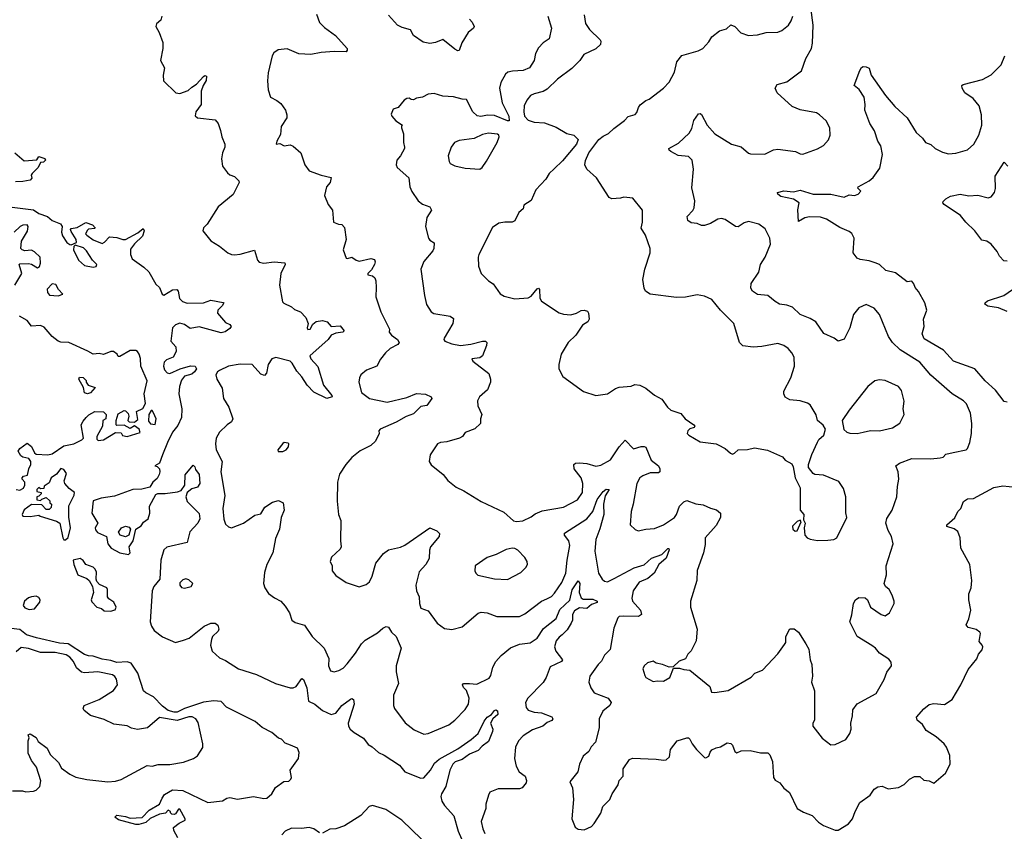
# Model space of a CAD drawing. Extents: x 2293878 to 2522763, y 823964 to 1006972.
# Tile 95 of 256: x 2320774 to 2327476, y 919099 to 924622. Entities that reach past the tile are written whole.
import ezdxf

# ---------------------------------------------------------------- set-up
doc = ezdxf.new("R2010")
doc.units = 0

msp = doc.modelspace()

# ---------------------------------------------------------------- linework, layer by layer
at = {"layer": '0CON20XD'}
for points in [[(2324127.7, 924272.3), (2324095.8, 924264.2), (2324079.5, 924250.5), (2324049.2, 924195), (2324040, 924155), (2324057.1, 924055), (2324102.3, 923965), (2324105, 923934.2), (2324095, 923932.7), (2324005, 923969.7), (2323957.6, 923972.4), (2323913.3, 923963.3), (2323887.3, 923967.3), (2323857.8, 923995), (2323815, 924078.8), (2323785, 924080), (2323727.7, 924097.7), (2323655, 924102.5), (2323595, 924120), (2323554, 924116), (2323515.9, 924094.1), (2323475, 924087.5), (2323455, 924077.5), (2323438.3, 924078.3), (2323425, 924087.5), (2323410, 924085), (2323390, 924075), (2323350, 924025), (2323317, 924013), (2323301.7, 923978.3), (2323306.2, 923965), (2323333.6, 923933.6), (2323380, 923905), (2323372.5, 923897.5), (2323372.5, 923885), (2323386.1, 923846.1), (2323386, 923785), (2323394, 923755), (2323394, 923745), (2323366.2, 923695), (2323340, 923665), (2323336, 923635), (2323343.3, 923615), (2323422, 923545), (2323428.6, 923485), (2323443.3, 923453.3), (2323485, 923390), (2323515.8, 923365.8), (2323565, 923348), (2323576.1, 923326.1), (2323544.5, 923275.5), (2323537.1, 923215), (2323556.9, 923135), (2323565, 923122), (2323594.1, 923104.1), (2323593.1, 923065), (2323585, 923048), (2323525, 922977.5), (2323503.8, 922925), (2323528.6, 922745), (2323543, 922683), (2323573.8, 922635), (2323592.1, 922622.1), (2323705, 922604.2), (2323727.7, 922587.7), (2323721.9, 922555), (2323662.5, 922455), (2323660, 922445), (2323667.5, 922435), (2323715.8, 922415.8), (2323775, 922404.4), (2323845, 922413.3), (2323924.1, 922434.1), (2323943.8, 922433.8), (2323953.3, 922425), (2323952, 922405), (2323924.3, 922335), (2323905, 922321.5), (2323852.5, 922315), (2323858.5, 922298.5), (2323966.2, 922215), (2323979.2, 922175), (2323978, 922155), (2323957.5, 922102.5), (2323902.5, 922055), (2323890.7, 922029.3), (2323892.5, 921995), (2323920, 921935), (2323910, 921905), (2323910, 921875), (2323872.3, 921837.7), (2323805, 921812.5), (2323787.5, 921785), (2323767.5, 921775), (2323681.5, 921748.5), (2323637.5, 921745), (2323616.7, 921735), (2323568.3, 921661.7), (2323560, 921615), (2323575, 921593.3), (2323656.6, 921526.6), (2323687.3, 921487.3), (2323745, 921441.2), (2323797, 921417), (2323915, 921342.9), (2324069.7, 921269.7), (2324135, 921212), (2324155, 921206.2), (2324198.3, 921211.7), (2324255, 921238.8), (2324281.7, 921258.3), (2324331.2, 921278.8), (2324475, 921304.5), (2324570, 921355), (2324604.5, 921405), (2324606.9, 921465), (2324595.5, 921505), (2324547.5, 921565), (2324545, 921596.2), (2324556.9, 921603.1), (2324585, 921605.5), (2324635, 921601.1), (2324695, 921582.9), (2324730.2, 921589.8), (2324795, 921627.8), (2324853.8, 921715), (2324895, 921761.2), (2324951.2, 921701.2), (2325005, 921718.1), (2325025, 921718.6), (2325035, 921712), (2325072.9, 921625), (2325120.8, 921585), (2325131.4, 921565), (2325130, 921545), (2325121.1, 921538.9), (2325065, 921537.5), (2325015, 921519.1), (2324994.4, 921505), (2324975, 921466.7), (2324949.4, 921325), (2324935.7, 921275), (2324930, 921185), (2324962.7, 921152.7), (2324984.2, 921144.2), (2325035, 921155.8), (2325095, 921159.4), (2325156.2, 921185), (2325230, 921235), (2325244.2, 921255), (2325265, 921311.2), (2325295, 921341.4), (2325315, 921349.4), (2325375, 921327.5), (2325425, 921320), (2325475, 921296.9), (2325516.5, 921286.5), (2325543, 921263), (2325544.3, 921235), (2325515, 921180), (2325440, 921095), (2325439.5, 921050.5), (2325428, 920995), (2325385.8, 920874.2), (2325382.5, 920805), (2325340, 920665), (2325340, 920625), (2325384.4, 920475), (2325378.6, 920395), (2325354.4, 920345.6), (2325345, 920326.2), (2325322, 920305), (2325305, 920272.5), (2325263, 920257), (2325221.7, 920218.3), (2325195, 920216.7), (2325150, 920235), (2325105, 920243.8), (2325085, 920256.7), (2325047.5, 920245), (2325024.2, 920225.8), (2325014.2, 920205), (2325028.3, 920158.3), (2325036.7, 920145), (2325085, 920118), (2325115, 920123.3), (2325155, 920120), (2325198.8, 920145), (2325225, 920210), (2325265, 920210), (2325295, 920200), (2325335, 920196.7), (2325471.2, 920085), (2325482.5, 920045), (2325505, 920044), (2325595, 920057.5), (2325752.5, 920147.5), (2325776.7, 920175), (2325828.8, 920195), (2325934.3, 920305.7), (2325980.5, 920369.5), (2325988, 920385), (2325988.8, 920425), (2326015, 920477.5), (2326045, 920476.7), (2326075, 920453.3), (2326124.3, 920374.3), (2326145, 920337.5), (2326154.4, 920265), (2326165.7, 920235), (2326170, 920155), (2326164, 920115), (2326183.8, 920055), (2326183.6, 919856.4), (2326172.5, 919835), (2326172.5, 919815), (2326235, 919733.3), (2326295, 919687.5), (2326325, 919690), (2326396.4, 919723.6), (2326423.3, 919765), (2326433.8, 919795), (2326431.2, 919835), (2326443.3, 919885), (2326443.8, 919925), (2326474.4, 919965.6), (2326602.7, 920037.3), (2326657.7, 920132.3), (2326675, 920182.5), (2326706.7, 920225), (2326705, 920250), (2326689.5, 920269.5), (2326625, 920311.2), (2326598.8, 920345), (2326574.3, 920364.3), (2326473.8, 920425), (2326424, 920525), (2326438.3, 920571.7), (2326449.7, 920650.3), (2326462, 920675), (2326485, 920690.8), (2326528.8, 920688.8), (2326543.8, 920675), (2326565, 920623.8), (2326636.7, 920575), (2326665, 920566.2), (2326693.3, 920585), (2326725, 920650), (2326726.7, 920665), (2326713.3, 920705), (2326691.2, 920745), (2326666, 920766), (2326658, 920785), (2326673.1, 920845), (2326670.6, 920905), (2326720, 921055), (2326707.5, 921105), (2326685.5, 921145), (2326668.9, 921195), (2326675, 921228.8), (2326711.4, 921285), (2326744.2, 921375), (2326747.5, 921445), (2326757.5, 921495), (2326753.3, 921545), (2326736.7, 921585), (2326761.2, 921605), (2326845, 921636.2), (2326975, 921633.5), (2327039.5, 921640.5), (2327060, 921645), (2327077.5, 921665), (2327127.1, 921677.1), (2327215.3, 921694.7), (2327225.7, 921705), (2327241.4, 921745), (2327251.5, 921805), (2327254.5, 921875), (2327244.5, 921945), (2327217.6, 922007.6), (2327197.4, 922027.4), (2327120.8, 922075), (2326975, 922202.9), (2326901.5, 922291.5), (2326765.8, 922375), (2326714.6, 922424.6), (2326686.9, 922465), (2326626.4, 922616.4), (2326589.7, 922659.7), (2326535, 922683.3), (2326485, 922661.2), (2326450, 922615), (2326424, 922525), (2326385, 922447.5), (2326345, 922433.3), (2326316.7, 922455), (2326247.1, 922487.1), (2326192, 922565), (2326155, 922589.2), (2326085.9, 922615.9), (2326035, 922666.7), (2325995, 922680), (2325945, 922686), (2325915, 922703.3), (2325865.6, 922745.6), (2325795, 922751.4), (2325762, 922775), (2325750, 922795), (2325753.4, 922826.6), (2325805, 922903.3), (2325816, 922955), (2325848, 923005), (2325883.3, 923095), (2325878.8, 923135), (2325848.3, 923198.3), (2325805, 923231.4), (2325735, 923247.8), (2325705, 923240), (2325665, 923212), (2325645, 923214), (2325575, 923261.2), (2325551.7, 923268.3), (2325525, 923264), (2325475, 923234.4), (2325435, 923220.5), (2325415, 923220.5), (2325385, 923234.5), (2325345, 923240.5), (2325322.5, 923255), (2325317.3, 923282.7), (2325355, 923323.3), (2325365, 923342.5), (2325368.8, 923388.8), (2325347.7, 923477.7), (2325360, 923605), (2325350, 923665), (2325325, 923690), (2325255, 923697.1), (2325206.2, 923725), (2325193.8, 923735), (2325191.2, 923745), (2325258.3, 923781.7), (2325330.2, 923849.8), (2325348.3, 923881.7), (2325362.9, 923935), (2325395, 923981.2), (2325405, 923983.8), (2325415, 923976.2), (2325453.4, 923903.4), (2325506.2, 923845), (2325618.8, 923775), (2325685, 923755.8), (2325735, 923714), (2325748.8, 923708.8), (2325845, 923707.1), (2325905, 923735.8), (2325935, 923741.4), (2326054.1, 923725.9), (2326085, 923708), (2326103.9, 923706.1), (2326205, 923742), (2326244.4, 923765.6), (2326280, 923805), (2326290, 923835), (2326287, 923887), (2326262.4, 923932.4), (2326218, 923975), (2326197, 923987), (2326085, 924008.1), (2326031.1, 924031.1), (2325928.8, 924125), (2325916.2, 924155), (2325929.3, 924180.7), (2325995, 924200), (2326095, 924273.3), (2326125, 924357.5), (2326162.5, 924425), (2326169.1, 924460.9), (2326173.8, 924585), (2326159.1, 924705)], [(2321742.5, 924645), (2321735, 924617.5), (2321706.1, 924593.9), (2321700, 924575), (2321724, 924535), (2321747.3, 924467.3), (2321748.8, 924425), (2321733.3, 924345), (2321760, 924295), (2321750, 924245), (2321752.5, 924205), (2321837.5, 924125), (2321865, 924120), (2321921.2, 924138.8), (2321945, 924163.3), (2321977.5, 924182.5), (2322025, 924236.2), (2322035, 924242.5), (2322045, 924237.5), (2322042.3, 924207.7), (2322023.3, 924175), (2322010, 924135), (2322010, 924045), (2321972.5, 923995), (2321968.3, 923968.3), (2321985, 923953.3), (2322105, 923940), (2322126, 923916), (2322141.7, 923868.3), (2322150, 923825), (2322170, 923775), (2322170, 923755), (2322153.8, 923715), (2322147.5, 923675), (2322154.3, 923625), (2322189.3, 923579.3), (2322205, 923565.8), (2322235.8, 923555), (2322266, 923525), (2322268, 923515), (2322227.9, 923432.1), (2322125, 923347.5), (2322049.7, 923230.3), (2322024, 923205), (2322021.2, 923185), (2322075, 923118), (2322135, 923080.8), (2322190, 923035), (2322215, 923024), (2322235, 923020.8), (2322275, 923027.1), (2322372.5, 923052.5), (2322392, 922985), (2322405, 922971.2), (2322435, 922964.3), (2322505.5, 922974.5), (2322578.1, 922968.1), (2322580, 922955), (2322551.9, 922895), (2322542.9, 922815), (2322562.9, 922702.9), (2322572.1, 922692.1), (2322625, 922668.6), (2322645, 922650), (2322685, 922633.8), (2322722.5, 922595), (2322736.7, 922555), (2322731.4, 922525), (2322735, 922513.1), (2322750, 922515), (2322769.5, 922550.5), (2322792.4, 922567.6), (2322834.6, 922575.4), (2322866.6, 922566.6), (2322895, 922533.5), (2322955, 922539.1), (2322982.5, 922505), (2322973.3, 922495), (2322925, 922488.5), (2322895, 922475.4), (2322873.8, 922445), (2322748.5, 922335), (2322754.5, 922315), (2322802.5, 922262.5), (2322840.8, 922135), (2322899.2, 922065), (2322901.2, 922055), (2322865, 922044.1), (2322775, 922087.8), (2322730.9, 922135), (2322695, 922190.9), (2322659.5, 922229.5), (2322628.9, 922285), (2322615, 922297.2), (2322516.6, 922323.4), (2322490.5, 922315), (2322464.2, 922275.8), (2322454.4, 922215.6), (2322439.7, 922200.3), (2322415, 922209.2), (2322355.6, 922275.6), (2322275, 922278.9), (2322196, 922265), (2322133.1, 922235), (2322119.4, 922225), (2322109.4, 922205), (2322115.7, 922175.7), (2322151.1, 922115), (2322162, 922045), (2322198, 921985), (2322225.6, 921905), (2322216.5, 921885), (2322185, 921864), (2322132.9, 921815), (2322111.5, 921775), (2322105.6, 921735.6), (2322111.4, 921695), (2322153.1, 921615), (2322143.1, 921545), (2322170.4, 921385), (2322156.3, 921296.3), (2322162.8, 921222.8), (2322175, 921188.8), (2322195, 921171.2), (2322215, 921164), (2322296.2, 921196.2), (2322375, 921250), (2322415, 921260), (2322442, 921305), (2322495, 921339.2), (2322535, 921350), (2322567.5, 921335), (2322573.3, 921285), (2322553.8, 921235), (2322541.2, 921155), (2322515, 921092.5), (2322496.4, 920995), (2322455.5, 920915), (2322440.3, 920859.7), (2322434.2, 920785), (2322442.5, 920755), (2322468.3, 920718.3), (2322507.7, 920687.7), (2322552.5, 920665), (2322581.7, 920631.7), (2322610, 920585), (2322626.2, 920536.2), (2322650, 920520), (2322711.4, 920501.4), (2322765, 920425.7), (2322846.1, 920346.1), (2322877.5, 920275), (2322876, 920225), (2322890.3, 920190.3), (2322913.9, 920183.9), (2322945.8, 920194.2), (2322975, 920210), (2323002.3, 920237.7)], [(2322795, 924660), (2322815, 924602.5), (2322847.7, 924567.7), (2322923.3, 924515), (2323002.5, 924425), (2323003.3, 924415), (2322995, 924403.3), (2322915, 924406.2), (2322825, 924398), (2322755, 924384), (2322675, 924390), (2322593.9, 924423.9), (2322534.2, 924415.8), (2322504.3, 924395.7), (2322492, 924375), (2322465, 924260), (2322460, 924205), (2322464.2, 924145), (2322480, 924095), (2322525, 924072.9), (2322551.5, 924051.5), (2322584.2, 924005), (2322592.9, 923975), (2322591.9, 923955), (2322554.4, 923895), (2322548.5, 923841.5), (2322523.3, 923795), (2322520, 923775), (2322545, 923780), (2322575, 923764), (2322615, 923769.2), (2322635, 923762), (2322687.5, 923715), (2322715.6, 923635), (2322744, 923594), (2322825, 923564.4), (2322895, 923547.5), (2322888, 923515), (2322861.2, 923485), (2322848.8, 923425), (2322873.8, 923365), (2322903.3, 923325), (2322910, 923245), (2322945, 923230), (2322967.7, 923227.7), (2322985, 923207.5), (2322995.8, 923125), (2322976.7, 923055), (2322995, 923000), (2323005, 922997.5), (2323035, 923006.7), (2323063.3, 922985), (2323085, 922979.2), (2323165, 922997.5), (2323189.7, 922989.7), (2323194.3, 922975), (2323189.5, 922955), (2323169.5, 922920.5), (2323144, 922895), (2323142.5, 922885), (2323175, 922877.8), (2323191.4, 922865), (2323198.5, 922845), (2323199.5, 922800.5), (2323198.1, 922735), (2323233.1, 922635), (2323292, 922515), (2323288.8, 922495), (2323305.7, 922475), (2323346.5, 922445), (2323357.5, 922425), (2323347.7, 922412.2), (2323294.8, 922385.2), (2323264, 922356), (2323228.9, 922311.1), (2323205, 922263.8), (2323135, 922236.7), (2323096.7, 922205), (2323086.2, 922185), (2323081.2, 922155), (2323101.4, 922085), (2323155, 922044.5), (2323275, 922019.4), (2323408.5, 922051.5), (2323475, 922078.2), (2323535, 922073.8), (2323574, 922055), (2323578.6, 922045), (2323545, 921997.1), (2323505, 921989.1), (2323455, 921940), (2323405, 921922.7), (2323336.9, 921883.1), (2323227.5, 921835), (2323217.5, 921825), (2323220, 921805), (2323196.7, 921755), (2323163.8, 921725), (2323091.9, 921688.1), (2323035, 921641.9), (2322993.1, 921595), (2322951.5, 921528.5), (2322936.9, 921475), (2322935.6, 921345), (2322944.4, 921255), (2322960, 921215), (2322956.7, 921075), (2322961.2, 921035), (2322955, 921020), (2322896.2, 920965), (2322886.7, 920935), (2322900, 920905), (2322900.5, 920870.5), (2322925, 920838.8), (2322995, 920792), (2323085, 920763.8), (2323131.7, 920778.3), (2323155, 920796.2), (2323172.5, 920835), (2323197, 920923), (2323250.3, 920989.7), (2323284.5, 921015.5), (2323365, 921033.5), (2323395, 921046.7), (2323565, 921164), (2323612.7, 921142.7), (2323631.2, 921125), (2323628, 921105), (2323570.6, 921035), (2323563.2, 921013.2), (2323560, 920955), (2323537.5, 920915), (2323492.5, 920865), (2323469.5, 920775), (2323475.7, 920735), (2323492.5, 920695), (2323495, 920650), (2323505, 920617.5), (2323555, 920598.8), (2323615, 920516.2), (2323665, 920480), (2323715, 920472), (2323785, 920490), (2323895, 920582.5), (2323915, 920590), (2323955, 920585.8), (2324021.7, 920561.7), (2324175, 920561.1), (2324211.7, 920578.3), (2324325.4, 920664.6), (2324361.7, 920681.7), (2324394, 920696), (2324415, 920720), (2324465, 920791.9), (2324492.2, 920855), (2324500.2, 920945), (2324518.4, 921045), (2324512.3, 921075), (2324481.8, 921115), (2324481.5, 921128.5), (2324635, 921224.6), (2324675.8, 921275), (2324705, 921357.2), (2324745, 921410.6), (2324765, 921426.9), (2324786, 921425), (2324758.3, 921381.7), (2324748.1, 921325), (2324749.1, 921255), (2324723, 921157), (2324694.4, 921085.6), (2324689.2, 921005), (2324714, 920855), (2324738, 920815), (2324755, 920801.4), (2324775, 920797.8), (2324821.2, 920818.8), (2324957.2, 920892.8), (2325025, 920912), (2325075, 920958.4), (2325145, 920982.7), (2325185, 921024), (2325193, 921023), (2325193.9, 921013.9), (2325175, 920958.8), (2325123.6, 920915), (2325093.5, 920855), (2325050.2, 920819.8), (2324989.5, 920795), (2324950, 920735), (2324941.1, 920685), (2324944.5, 920665), (2325000, 920605), (2325005.5, 920574.5), (2324985, 920561.1), (2324886.1, 920563.9), (2324855, 920560), (2324845, 920552.5), (2324817.7, 920482.3), (2324792.7, 920337.3), (2324755, 920298.8), (2324735, 920256.2), (2324710.8, 920235), (2324654.2, 920155), (2324648.6, 920115), (2324660.8, 920075), (2324685, 920042.5), (2324778.8, 920005), (2324798.8, 919975), (2324790, 919955), (2324743.2, 919916.8), (2324718, 919865), (2324717.7, 919802.3), (2324694, 919705), (2324664, 919675), (2324647.7, 919642.3), (2324609.5, 919610.5), (2324583.8, 919555), (2324572, 919505), (2324517.5, 919435), (2324536.9, 919395), (2324544.2, 919315), (2324532, 919185), (2324555, 919126.7), (2324575, 919113.8), (2324615, 919110), (2324665, 919132.5), (2324685, 919152.5), (2324728.3, 919221.7), (2324743, 919267), (2324790, 919315), (2324807.5, 919355), (2324846.7, 919415), (2324854.3, 919445.7), (2324881.2, 919475), (2324881.2, 919525), (2324925, 919587.5), (2324945, 919596.2), (2325105, 919590.8), (2325155, 919583.8), (2325175, 919586.7), (2325197.5, 919605), (2325203.8, 919655), (2325250, 919715), (2325315, 919736.2), (2325326, 919736), (2325336.1, 919726.1), (2325350, 919695), (2325380, 919655), (2325435, 919602.5), (2325445, 919600), (2325465, 919610), (2325473, 919637), (2325485, 919652.5), (2325515, 919667.5), (2325545, 919673.3), (2325588.3, 919701.7), (2325615, 919696), (2325625, 919686.2), (2325641.7, 919641.7), (2325655, 919633.3), (2325685, 919646.7), (2325745, 919648.8), (2325815, 919633.8), (2325865, 919633.3), (2325879.7, 919619.7), (2325896.9, 919575), (2325904.4, 919464.4), (2325917, 919447), (2325948.3, 919428.3), (2325975, 919392), (2326014.3, 919364.3), (2326066.7, 919255), (2326108.8, 919228.8), (2326167.3, 919207.3), (2326211.7, 919161.7), (2326245, 919138), (2326325, 919106.7), (2326345, 919106.7), (2326415, 919150), (2326442, 919185), (2326460.8, 919235)], [(2323835, 924626.2), (2323854, 924605), (2323866.2, 924575), (2323863.3, 924565), (2323825.6, 924534.4), (2323784, 924465), (2323765, 924411.2), (2323755, 924410), (2323735, 924420.8), (2323655, 924486.7), (2323605, 924466.2), (2323565, 924458.8), (2323519.3, 924469.3), (2323454.4, 924514.4), (2323435, 924553.3), (2323377.7, 924567.7), (2323345, 924583.8), (2323283.6, 924653.6)], [(2324412.1, 923607.9), (2324377.5, 923575), (2324355, 923537.5), (2324288, 923465), (2324255, 923392.5), (2324205, 923360), (2324200, 923335), (2324171.2, 923308.8), (2324145, 923253.3), (2324125, 923244), (2324075, 923244), (2324035, 923236.2), (2323992.7, 923207.3), (2323900, 923025), (2323894.4, 923005), (2323895.7, 922945.7), (2323915, 922894), (2323965, 922844), (2323996.2, 922825), (2324045, 922757.5), (2324070.5, 922740.5), (2324145, 922722), (2324235, 922729.2), (2324255, 922740), (2324295, 922791.2), (2324305, 922796), (2324311.4, 922785), (2324315, 922727.5), (2324325, 922706.2), (2324445, 922628), (2324475, 922617.5), (2324524.2, 922614.2), (2324564.4, 922625.6), (2324595, 922642.5), (2324615.6, 922645.6), (2324638.3, 922638.3), (2324646, 922625), (2324649.2, 922585), (2324642, 922565), (2324605, 922543.3), (2324560, 922475), (2324508, 922425), (2324460, 922345), (2324443.9, 922276.1), (2324443.3, 922245), (2324470, 922195), (2324611.7, 922091.7), (2324695, 922065.6), (2324775, 922075.7), (2324828.8, 922111.2), (2324855, 922120.8), (2324935, 922128.8), (2324961.2, 922138.8), (2324995, 922134.2), (2325035, 922114), (2325095, 922066.2), (2325145, 922040), (2325184, 921985), (2325205, 921965.8), (2325273.1, 921943.1), (2325304, 921905), (2325363.3, 921865), (2325370, 921855), (2325365, 921847.5), (2325335, 921837.5), (2325322.5, 921825), (2325317.5, 921805), (2325327.5, 921795), (2325405, 921748.8), (2325515, 921735.8), (2325528.1, 921728.1), (2325576.7, 921705), (2325611.2, 921671.2), (2325625, 921666.2), (2325638.8, 921671.2), (2325665, 921695.8), (2325728.3, 921698.3), (2325775, 921708.8), (2325862.7, 921692.7), (2325965, 921646.2), (2325984.2, 921624.2), (2326029.5, 921599.5), (2326039.3, 921579.3), (2326052, 921505), (2326086.1, 921436.1), (2326086.7, 921285), (2326110, 921255), (2326108.3, 921218.3), (2326121.2, 921195), (2326113.8, 921165), (2326118.8, 921115), (2326133.3, 921095), (2326155, 921086), (2326205, 921078.8), (2326275, 921080), (2326315, 921083.8), (2326336.7, 921095), (2326403.8, 921235), (2326395.8, 921265.8), (2326396.7, 921375), (2326381.7, 921431.7), (2326348.8, 921478.8), (2326245, 921522.5), (2326185, 921527.5), (2326173.6, 921533.6), (2326143.8, 921573.8), (2326143.3, 921595), (2326165.9, 921664.1), (2326203.3, 921746.7), (2326213.3, 921765), (2326246.2, 921795), (2326257.5, 921835), (2326241.7, 921861.7), (2326204.5, 921894.5), (2326195, 921932.5), (2326155, 922000), (2326135, 922013.3), (2326085, 922027.5), (2326015, 922036.2), (2325985, 922053.8), (2325974.2, 922075), (2325974, 922095), (2326022.5, 922185), (2326047.9, 922265), (2326044.5, 922325), (2326030, 922355), (2326005, 922384.6), (2325975, 922405.3), (2325935, 922417.5), (2325825, 922397.5), (2325766.8, 922393.2), (2325695, 922402.5), (2325672.5, 922425), (2325634.2, 922555), (2325545, 922646), (2325485, 922717.1), (2325435, 922740.8), (2325385, 922749.2), (2325305, 922734.2), (2325245, 922731.2), (2325065, 922754), (2325034.2, 922774.2), (2325024, 922795), (2325016, 922855), (2325029.2, 922925), (2325064.4, 923035), (2325065.6, 923065), (2325034, 923155), (2325004.1, 923204.1), (2325013.3, 923245), (2325013.8, 923325), (2324947.7, 923407.7), (2324886.4, 923413.6), (2324863.8, 923406.2), (2324805, 923403.3), (2324785, 923412.5), (2324700, 923545), (2324634.1, 923604.1), (2324621.2, 923635), (2324625.9, 923664.1), (2324648.6, 923715), (2324715, 923805.7), (2324745, 923830), (2324782.3, 923847.7), (2324817.7, 923882.3), (2324890, 923935), (2324915, 923962), (2324963, 923977), (2324975, 923990), (2324985.8, 924025), (2324998.2, 924041.8), (2325035, 924070.8), (2325058.9, 924081.1), (2325155.3, 924154.7), (2325193.8, 924196.2), (2325231.9, 924265), (2325245.6, 924335), (2325281.4, 924378.6), (2325391.3, 924408.7), (2325423.8, 924425), (2325465, 924471.2), (2325485, 924506.2), (2325537.5, 924545), (2325585, 924560), (2325615, 924587.5), (2325642.5, 924575), (2325683, 924533), (2325735, 924514.3), (2325795, 924519.4), (2325855, 924535.6), (2325935, 924537.8), (2325961.7, 924548.3), (2326005.9, 924584.1), (2326025.7, 924614.3), (2326036.8, 924645)], [(2324368.5, 924645), (2324393.3, 924565), (2324378.7, 924491.3), (2324336.7, 924465), (2324305, 924430), (2324285, 924392.5), (2324276.2, 924345), (2324245, 924294), (2324200, 924275), (2324127.7, 924272.3)], [(2324615.7, 924655), (2324625.6, 924595.6), (2324651.4, 924555), (2324724, 924485), (2324729.2, 924475), (2324726.4, 924453.6), (2324695, 924424.3), (2324614.5, 924385.5), (2324585.7, 924345), (2324531.4, 924288.6), (2324435, 924216.5), (2324365, 924149.5), (2324336.5, 924133.5), (2324275, 924118.2), (2324250.6, 924105), (2324226.4, 924075), (2324208.2, 924035), (2324204.6, 923995), (2324210.9, 923965), (2324235, 923937.9), (2324275, 923925.3), (2324345, 923918.9), (2324425, 923890.8), (2324498.3, 923848.3), (2324545, 923836.2), (2324575, 923807.5), (2324562.9, 923775), (2324467.8, 923662.2), (2324412.1, 923607.9)], [(2327495, 922018.8), (2327475, 922023.8), (2327415, 922102), (2327344.6, 922164.6), (2327273.8, 922245), (2327129.1, 922299.1), (2327062.7, 922372.7), (2326930.2, 922450.2), (2326915.6, 922485), (2326930, 922535), (2326926, 922585), (2326948.8, 922645), (2326933.8, 922695), (2326892.3, 922772.3), (2326869.3, 922799.3), (2326860, 922825), (2326845, 922842.5), (2326815, 922837.5), (2326735, 922900), (2326670, 922915), (2326625, 922956), (2326597.3, 922967.3), (2326555, 922982), (2326495, 922990), (2326475, 923000), (2326446.7, 923035), (2326454.1, 923134.1), (2326437.9, 923167.9), (2326420.6, 923180.6), (2326355, 923206.7), (2326264.8, 923264.8), (2326225, 923278.8), (2326150.4, 923279.6), (2326117.2, 923272.8), (2326075, 923247.5), (2326071.2, 923328.8), (2326078.8, 923375), (2326040.9, 923400.9), (2325955, 923419.2), (2325933.3, 923435), (2325932.5, 923445), (2325975, 923456.7), (2326041.3, 923451.3), (2326085, 923460.8), (2326175, 923434.2), (2326294.1, 923434.1), (2326385, 923414.2), (2326420.7, 923429.3), (2326455, 923426), (2326480, 923435), (2326500, 923455), (2326477.5, 923475), (2326480, 923485), (2326555, 923526.2), (2326582.3, 923547.7), (2326627.5, 923612.5), (2326647.5, 923705), (2326634.4, 923764.4), (2326614.6, 923794.6), (2326592.9, 923865), (2326561.4, 923915), (2326525.8, 924005), (2326529.2, 924045), (2326521.4, 924095), (2326486.8, 924146.8), (2326453.3, 924175), (2326491.2, 924275), (2326503.6, 924296.4), (2326515, 924303.3), (2326535, 924302), (2326555, 924291.2), (2326568.8, 924245), (2326666.6, 924106.6), (2326731.1, 924031.1), (2326814.3, 923955), (2326875, 923854), (2326918, 923815), (2326940, 923785), (2326975, 923772), (2327004.6, 923744.6), (2327055, 923719.4), (2327095, 923710), (2327145, 923713.8), (2327225, 923737.1), (2327267.5, 923775), (2327303.1, 923835), (2327322.2, 923905), (2327321.1, 923975), (2327305.5, 924035.5), (2327264.5, 924084.5), (2327207.5, 924125), (2327188, 924155), (2327186.1, 924173.9), (2327195, 924181.2), (2327327.5, 924215), (2327385, 924245.8), (2327454.3, 924315.7), (2327479.4, 924375)], [(2323905, 923604), (2323922, 923615), (2323951.7, 923658.3), (2324024.1, 923785), (2324038.5, 923825), (2324035.8, 923835.8), (2324025, 923843.6), (2323965, 923850.4), (2323925, 923839.5), (2323867.8, 923812.2), (2323765, 923800.8), (2323733.6, 923786.4), (2323710, 923755), (2323691.1, 923695), (2323696.4, 923656.4), (2323705, 923643.1), (2323735, 923627.5), (2323805, 923611.9), (2323905, 923604)], [(2320740, 923715), (2320805, 923661.2), (2320891.7, 923668.3), (2320905, 923690), (2320945, 923677.5), (2320950, 923665), (2320935, 923652.5), (2320915, 923650), (2320900, 923615), (2320860, 923575), (2320853, 923563), (2320857, 923543), (2320845, 923530), (2320795, 923520), (2320745, 923518.6)], [(2327495, 922978.8), (2327471.7, 922981.7), (2327442.7, 923012.7), (2327426.2, 923045), (2327386.7, 923095), (2327357.5, 923115), (2327322.1, 923122.1), (2327275.9, 923185.9), (2327214.2, 923244.2), (2327178.2, 923288.3), (2327066.2, 923365), (2327057.5, 923375), (2327060, 923385), (2327077, 923403), (2327108.3, 923421.7), (2327175, 923434.2), (2327235, 923423.8), (2327295, 923428.8), (2327365, 923410), (2327385, 923417.5), (2327408, 923445), (2327416.6, 923473.4), (2327412.9, 923557.1), (2327475, 923652.5), (2327499.4, 923625)], [(2320722.5, 923345), (2320867.2, 923327.2), (2320905, 923303.8), (2320963.7, 923283.7), (2320995, 923254.6), (2321052.1, 923232.1), (2321064.2, 923214.2), (2321058.5, 923175), (2321065, 923150.6), (2321095, 923106.2), (2321115, 923092.5), (2321125, 923090), (2321160, 923105), (2321157.5, 923125), (2321125, 923180), (2321120, 923195), (2321125, 923200), (2321165, 923207.5), (2321225, 923242.5), (2321270, 923225), (2321287.5, 923205), (2321285, 923200), (2321243, 923197), (2321235, 923190), (2321222.5, 923165), (2321230, 923155), (2321273.9, 923123.9), (2321335, 923100), (2321351.7, 923108.3), (2321386.2, 923143.8), (2321435, 923140), (2321475.8, 923125.8), (2321495, 923127.1), (2321578.9, 923171.1), (2321615, 923200), (2321621.2, 923185), (2321610.5, 923149.5), (2321554.4, 923095.6), (2321529.1, 923060.9), (2321528.1, 923025), (2321540, 922995), (2321618.3, 922938.3), (2321652, 922905), (2321701.7, 922821.7), (2321725, 922800), (2321743.3, 922755), (2321755, 922747.5), (2321815, 922783.3), (2321843, 922787), (2321852.5, 922775), (2321862.5, 922725), (2321882.5, 922705), (2321913.2, 922693.2), (2322025, 922695.5), (2322075, 922712.2), (2322158.3, 922698.3), (2322162.5, 922695), (2322152.5, 922675), (2322122.5, 922645), (2322120, 922625), (2322175, 922561.2), (2322205, 922548.6), (2322214.3, 922535), (2322205, 922520), (2322171.9, 922498.1), (2322145, 922491.9), (2321995, 922531.5), (2321935, 922520.8), (2321895, 922547.5), (2321865, 922556), (2321833.6, 922546.4), (2321814, 922525), (2321802, 922435), (2321836, 922395), (2321840, 922365), (2321817.5, 922325), (2321773.5, 922306.5), (2321757.9, 922292.1), (2321751.8, 922265), (2321759.7, 922239.7), (2321778, 922218), (2321795, 922213.3), (2321865.8, 922245), (2321936.2, 922266.2), (2321968.8, 922265), (2321978.1, 922245), (2321964.4, 922225), (2321945, 922210.8), (2321895, 922196), (2321875, 922170), (2321861.5, 922125), (2321856.5, 922075), (2321877.3, 921975), (2321874.6, 921915.4), (2321850.2, 921859.8), (2321815, 921814), (2321779.2, 921745), (2321745, 921660), (2321726.7, 921605), (2321693.3, 921585), (2321710.7, 921580.7), (2321725.8, 921565.8), (2321728.8, 921545), (2321723.1, 921526.9), (2321709.7, 921500.3), (2321680, 921475), (2321660, 921440), (2321605, 921427.5), (2321545, 921425.7), (2321420, 921380), (2321327.5, 921365), (2321275, 921348), (2321264.2, 921265), (2321306, 921195), (2321287.5, 921165), (2321290.3, 921150.3), (2321302.7, 921132.7), (2321365.7, 921105.7), (2321374.2, 921054.2), (2321396.2, 921025), (2321456.7, 920995), (2321515, 920983.3), (2321526.2, 920995), (2321518, 921035), (2321547.1, 921075), (2321563.8, 921155), (2321601.7, 921178.3), (2321617.3, 921202.7), (2321648.8, 921225), (2321658.8, 921265), (2321658.3, 921311.7), (2321700, 921390), (2321713.3, 921396.7), (2321765, 921396.7), (2321848.8, 921408.8), (2321872.1, 921417.9), (2321898, 921455), (2321900, 921525), (2321955, 921590), (2321965, 921580), (2321970.8, 921560.8), (2321995, 921527.5), (2321999.2, 921465), (2321985, 921440), (2321945, 921430), (2321914.4, 921405.6), (2321904, 921375), (2321915, 921343.3), (2321995, 921262.5), (2321999.2, 921225), (2321986, 921195), (2321932.3, 921137.7), (2321915, 921064), (2321775, 921032.1), (2321754.6, 921015), (2321735.3, 920944.7), (2321726.8, 920815), (2321687.5, 920765), (2321675.5, 920735), (2321661.9, 920525), (2321670, 920495), (2321688.6, 920465), (2321745, 920423.3), (2321835, 920384.4), (2321889.5, 920399.5)], [(2320740.6, 922815), (2320788.8, 922895), (2320770, 922955), (2320775, 922960), (2320835, 922962.5), (2320855, 922957.5), (2320895, 922932.5), (2320908.3, 922941.7), (2320916, 922965), (2320913.8, 923005), (2320875, 923042.5), (2320855, 923052.5), (2320808.3, 923048.3), (2320790, 923055), (2320782.5, 923065), (2320786.7, 923115), (2320827, 923183), (2320831.4, 923215), (2320826, 923225), (2320795, 923224.5), (2320777.1, 923215), (2320737.5, 923175)], [(2321275, 922936.7), (2321295, 922943.3), (2321300, 922955), (2321270, 922985), (2321229.3, 923049.3), (2321208.3, 923068.3), (2321151.7, 923088.3), (2321142.5, 923077.5), (2321140, 923055), (2321173.8, 922985), (2321215, 922950), (2321275, 922936.7)], [(2321035, 922743.5), (2321066.7, 922755), (2321037.5, 922785), (2321019.5, 922819.5), (2320995, 922823.8), (2320961.7, 922788.3), (2320962.5, 922765), (2320976.7, 922746.7), (2321035, 922743.5)], [(2327495, 922635.8), (2327435, 922660), (2327363.5, 922673.5), (2327342.5, 922685), (2327346.2, 922695), (2327362.2, 922707.8), (2327473.3, 922745), (2327568.3, 922811.7)], [(2320750, 921425), (2320775, 921420), (2320800, 921435), (2320810, 921455), (2320810, 921475), (2320790, 921495), (2320790, 921505), (2320800, 921515), (2320827.5, 921522.5), (2320835.8, 921565), (2320849.4, 921595), (2320850, 921615), (2320836.6, 921636.6), (2320795, 921645.6), (2320781.9, 921655), (2320763.1, 921685), (2320774.4, 921705), (2320825, 921739.5), (2320855, 921717.1), (2320874.5, 921674.5), (2320885, 921665.8), (2320965, 921661.9), (2320995, 921667.8), (2321075, 921723.1), (2321143.6, 921736.4), (2321197.1, 921762.9), (2321207.5, 921775), (2321193.1, 921865), (2321205, 921890), (2321226, 921914), (2321245, 921933.3), (2321285, 921955.6), (2321345, 921952.5), (2321362.5, 921935), (2321360, 921905), (2321340, 921895), (2321337.5, 921855), (2321300, 921785), (2321298.3, 921768.3), (2321308.3, 921758.3), (2321345, 921763.3), (2321425, 921812.5), (2321465, 921810), (2321473, 921793), (2321505, 921786.7), (2321595, 921812.5), (2321587.5, 921835), (2321555, 921857.5), (2321525, 921841.2), (2321485, 921862.5), (2321435, 921860), (2321430, 921865), (2321430, 921895), (2321445, 921940), (2321485, 921962.5), (2321495, 921960), (2321511.7, 921941.7), (2321517.5, 921925), (2321510, 921895), (2321520, 921885), (2321555, 921882.5), (2321578.3, 921901.7), (2321570, 921955), (2321613, 921977), (2321629.3, 922010.7), (2321622, 922075), (2321642.4, 922165), (2321597.5, 922265), (2321596, 922316), (2321587.8, 922345), (2321575.7, 922365), (2321565, 922370.8), (2321525, 922370), (2321455, 922330), (2321445, 922330), (2321437.5, 922345), (2321413, 922363), (2321395, 922362.9), (2321345, 922342.9), (2321315, 922350.5), (2321275, 922346.7), (2321237.4, 922367.4), (2321107.5, 922425), (2321055, 922426.4), (2321035.8, 922435), (2320995.7, 922465), (2320940.1, 922530.1), (2320915, 922540), (2320855, 922536.4), (2320825, 922575.8), (2320773.8, 922605)], [(2321235, 922076.7), (2321215, 922083.3), (2321208.8, 922118.8), (2321177.5, 922175), (2321181.7, 922188.3), (2321207, 922187), (2321227, 922167), (2321227.5, 922155), (2321240, 922135), (2321288.3, 922118.3), (2321255, 922083.3), (2321235, 922076.7)], [(2326475, 921805.8), (2326515, 921814.2), (2326564.3, 921825.7), (2326625, 921824.2), (2326715, 921844), (2326765, 921876.7), (2326794, 921935), (2326788, 921975), (2326794, 922025), (2326775, 922097.5), (2326755.6, 922125.6), (2326665, 922167.5), (2326625, 922170.8), (2326595, 922164.2), (2326547.5, 922125), (2326419.2, 921965), (2326371.2, 921895), (2326382.5, 921832.5), (2326404.3, 921814.3), (2326425, 921808), (2326475, 921805.8)], [(2321695, 921867.5), (2321702, 921905), (2321685, 921946.7), (2321675, 921962.5), (2321668.3, 921961.7), (2321653.9, 921936.1), (2321650.7, 921890.7), (2321665, 921872.5), (2321695, 921867.5)], [(2322532.5, 921682.5), (2322565, 921683.8), (2322586.7, 921695), (2322603.3, 921715), (2322606.7, 921735), (2322600.7, 921740.7), (2322575, 921743.8), (2322565, 921738.8), (2322530, 921695), (2322532.5, 921682.5)], [(2321075, 921082.5), (2321085, 921083.3), (2321105, 921097.5), (2321118.8, 921165), (2321107.8, 921237.8), (2321108.8, 921315), (2321145, 921386.2), (2321148.1, 921405), (2321111.8, 921431.8), (2321081.4, 921465), (2321076.5, 921485), (2321091.5, 921535), (2321075, 921560.8), (2321055, 921567.1), (2321025, 921530), (2320988.8, 921505), (2320975, 921470), (2320941.7, 921448.3), (2320938.3, 921431.7), (2320915, 921430), (2320905, 921437.5), (2320890, 921425), (2320891.7, 921411.7), (2320920, 921405), (2320920, 921395), (2320905, 921380), (2320890, 921375), (2320890, 921355), (2320915, 921350), (2320925, 921360), (2320955, 921370), (2320978.3, 921348.3), (2320980, 921335), (2320990, 921325), (2320988.3, 921301.7), (2320975, 921290), (2320955, 921290), (2320925, 921320), (2320855, 921322.5), (2320803.6, 921286.4), (2320790, 921255), (2320795, 921242.5), (2320845, 921241.2), (2320905, 921250), (2320913, 921243), (2321025, 921210), (2321046.2, 921195), (2321066.7, 921095), (2321075, 921082.5)], [(2326460.8, 919235), (2326492, 919295), (2326562.5, 919345), (2326590, 919385), (2326615, 919402), (2326645, 919407.5), (2326685, 919388.8), (2326755, 919397.5), (2326795, 919417.5), (2326830, 919455), (2326865, 919472.5), (2326901.7, 919471.7), (2326928.3, 919448.3), (2326965, 919442.5), (2326995, 919427.5), (2327075.8, 919494.2), (2327106.7, 919555), (2327103.8, 919615), (2327081.2, 919671.2), (2327066.2, 919695), (2327011.3, 919741.3), (2326943.8, 919785), (2326918, 919825), (2326882, 919855), (2326877.5, 919875), (2326926.9, 919933.1), (2326965, 919961.8), (2326995, 919967.9), (2327068.7, 919961.3), (2327120, 919995), (2327179.4, 920095), (2327229.1, 920200.9), (2327287.9, 920272.1), (2327300, 920305), (2327323.8, 920335), (2327330, 920355), (2327325, 920366.7), (2327305, 920390), (2327314, 920445), (2327310, 920455), (2327285, 920472.5), (2327230, 920485), (2327216.2, 920505), (2327233.8, 920545), (2327248.8, 920605), (2327234, 920675), (2327234, 920715), (2327249.4, 920755), (2327253.5, 920805), (2327241.4, 920915), (2327180, 921025), (2327174.3, 921095), (2327159.1, 921139.1), (2327135, 921157.5), (2327084.3, 921174.3), (2327083.3, 921185), (2327137.9, 921232.1), (2327160, 921275), (2327178.8, 921295), (2327197, 921343), (2327225, 921361.2), (2327266.8, 921363.2), (2327405, 921439.2), (2327465, 921449.2), (2327595, 921436.2)], [(2326052.3, 921142.3), (2326065, 921143.3), (2326092.5, 921205), (2326086.7, 921216.7), (2326065, 921206.7), (2326033.8, 921175), (2326036.7, 921155), (2326052.3, 921142.3)], [(2321495, 921104), (2321458.8, 921115), (2321446, 921135), (2321466.6, 921163.4), (2321495, 921175.7), (2321519.4, 921169.4), (2321528.8, 921155), (2321516.2, 921115), (2321495, 921104)], [(2324095, 920812.9), (2324185, 920861.1), (2324220, 920895), (2324231.2, 920915), (2324228.8, 920935), (2324213, 920963), (2324165, 921012), (2324145, 921024), (2324125, 921026), (2324085, 921015.7), (2324016.9, 920983.1), (2323955, 920962.9), (2323873.3, 920905), (2323870.7, 920870.7), (2323877.5, 920855), (2323892.3, 920842.3), (2324005, 920818.1), (2324095, 920812.9)], [(2321395, 920596.7), (2321415, 920603.3), (2321423, 920607), (2321430, 920625), (2321415, 920657.5), (2321380.7, 920680.7), (2321372.5, 920695), (2321372.5, 920745), (2321367.5, 920755), (2321318, 920778), (2321298.3, 920798.3), (2321293.8, 920815), (2321296.2, 920865), (2321286.2, 920885), (2321275, 920895.7), (2321225, 920914.3), (2321205, 920940.8), (2321185, 920955.7), (2321137.5, 920945), (2321142, 920915), (2321170, 920845), (2321230.5, 920820.5), (2321246.7, 920805), (2321270, 920765), (2321276.7, 920725), (2321260, 920675), (2321265, 920660), (2321300, 920625), (2321330, 920615), (2321348.3, 920598.3), (2321395, 920596.7)], [(2321895, 920753.8), (2321940, 920765), (2321952.5, 920785), (2321925, 920810), (2321905, 920816.2), (2321885, 920810), (2321865, 920790), (2321863.6, 920773.6), (2321875, 920757.5), (2321895, 920753.8)], [(2323002.3, 920237.7), (2323059.6, 920310.4), (2323100.6, 920375), (2323125, 920399.2), (2323209.8, 920450.2), (2323245, 920482.5), (2323268.3, 920491.7), (2323285, 920487.5), (2323303.8, 920455), (2323336.2, 920425), (2323370, 920345), (2323335.9, 920225.9), (2323336.1, 920183.9), (2323352.5, 920105), (2323319.1, 920025), (2323317.5, 919955), (2323325.8, 919935), (2323397.3, 919837.3), (2323459.1, 919789.1), (2323525, 919760.8), (2323555, 919764.3), (2323695, 919824.4), (2323735.8, 919855), (2323805, 919928), (2323828.6, 919965), (2323834.2, 920005), (2323815, 920057.5), (2323795, 920077.5), (2323788.8, 920095), (2323795, 920106), (2323835.6, 920105.6), (2323885, 920101.5), (2323968.8, 920141.2), (2323980.6, 920159.4), (2323994.4, 920215), (2324015.5, 920254.5), (2324052, 920295), (2324115, 920348.6), (2324175, 920371.9), (2324247.4, 920382.6), (2324295, 920414.4), (2324340, 920480), (2324425, 920548.1), (2324450.5, 920609.5), (2324517.9, 920672.1), (2324535, 920742.5), (2324575, 920804), (2324587.2, 920785), (2324580.9, 920725), (2324595, 920686.9), (2324609.6, 920679.6), (2324675, 920679.6), (2324703.8, 920665), (2324703.3, 920656.7), (2324665, 920642.2), (2324633.3, 920615), (2324585, 920618.7), (2324550, 920600), (2324536.5, 920575), (2324535.7, 920535), (2324527.4, 920515), (2324500.6, 920469.4), (2324465.7, 920435.7), (2324445, 920420.4), (2324425.7, 920395), (2324414.2, 920355), (2324422.7, 920325), (2324468.6, 920265), (2324462.5, 920255), (2324385, 920218.7), (2324356.9, 920145), (2324337.8, 920112.2), (2324233.2, 920005), (2324217.4, 919975), (2324221.1, 919941.1), (2324233.8, 919923.8), (2324275, 919909.4), (2324325, 919906.5), (2324395, 919877.1), (2324402, 919865), (2324395, 919852.5), (2324365, 919838.6), (2324335, 919814.4), (2324265, 919789.6), (2324200.8, 919749.2), (2324169.4, 919715), (2324147.9, 919672.1), (2324142, 919595), (2324152.7, 919542.7), (2324173.8, 919505), (2324215, 919473.3), (2324224.2, 919445), (2324221.7, 919428.3), (2324194.3, 919395.7), (2324175, 919387.5), (2324030.7, 919389.3), (2323975, 919366.2), (2323964.2, 919345), (2323945.8, 919285), (2323947.5, 919255), (2323915.8, 919165), (2323926, 919115), (2323940, 919085)], [(2320838.3, 920608.3), (2320875, 920613.8), (2320911.7, 920658.3), (2320913.3, 920675), (2320905, 920690), (2320885, 920698.8), (2320855, 920694), (2320835, 920688), (2320806.2, 920665), (2320796.7, 920635), (2320809.3, 920619.3), (2320838.3, 920608.3)], [(2321850, 919055), (2321822.5, 919105), (2321820, 919125), (2321860, 919155), (2321900, 919175), (2321900, 919185), (2321865, 919250), (2321855, 919250), (2321835, 919217.5), (2321825, 919212.5), (2321810, 919215), (2321800, 919225), (2321800, 919235), (2321785, 919242.5), (2321766.2, 919223.8), (2321725, 919215.6), (2321663.1, 919186.9), (2321631.7, 919158.3), (2321585, 919145.7), (2321565, 919145.7), (2321446.9, 919176.9), (2321422.5, 919195), (2321435, 919209.2), (2321495, 919200.5), (2321525, 919188.1), (2321607.9, 919192.1), (2321655, 919242.5), (2321726.2, 919285), (2321742.9, 919325), (2321760.5, 919349.5), (2321815, 919380.4), (2321885, 919377.1), (2322055, 919295.4), (2322155, 919306.9), (2322184.7, 919325.3), (2322205, 919329.7), (2322257.5, 919317.5), (2322365, 919337.1), (2322435, 919323.2), (2322455, 919324.6), (2322490.5, 919355), (2322515, 919396.7), (2322572.9, 919437.1), (2322605, 919441.4), (2322620, 919455), (2322624.2, 919465.8), (2322614.6, 919515), (2322670.9, 919595), (2322677.3, 919635), (2322665, 919664.2), (2322616.7, 919685), (2322580, 919700), (2322555, 919726.2), (2322535, 919733.8), (2322490.9, 919770.9), (2322425, 919805.7), (2322376.8, 919846.8), (2322181.2, 919945), (2322145, 919982.5), (2322095, 919987.3), (2322025, 919978.7), (2321895.5, 919934.5), (2321845, 919910), (2321825, 919909.6), (2321785, 919921.8), (2321745, 919950.3), (2321684, 920014), (2321631.7, 920041.7), (2321616.2, 920056.2), (2321577.4, 920175), (2321532.2, 920242.2), (2321505, 920251.9), (2321435, 920248.8), (2321395, 920261.9), (2321335, 920270.2), (2321275, 920291.1), (2321243.4, 920293.4), (2321215, 920302), (2321105, 920374), (2321045, 920378.4), (2320889.2, 920415), (2320819.5, 920435), (2320775, 920473.2), (2320715, 920478.6)], [(2321889.5, 920399.5), (2321927.4, 920412.6), (2322030, 920495), (2322075, 920514.4), (2322104.4, 920514.4), (2322122.1, 920502.1), (2322130, 920475), (2322125, 920462), (2322086, 920425), (2322079.2, 920405), (2322072, 920365), (2322083.8, 920325), (2322135, 920280), (2322175, 920261.2), (2322264.1, 920204.1), (2322385, 920165.8), (2322515, 920105.6), (2322614.4, 920075.6), (2322635.5, 920074.5), (2322655, 920084.2), (2322695, 920138.8), (2322705, 920132.5), (2322728.2, 920075), (2322738.8, 919985), (2322782.5, 919965), (2322835, 919921.9), (2322895, 919892.9), (2322925, 919903.3), (2322967.5, 919955), (2323025, 919998.9), (2323035, 920003.1), (2323046.9, 919995), (2323051.5, 919965), (2323009.4, 919835), (2323011.9, 919815), (2323024.4, 919794.4), (2323051.2, 919771.2), (2323115, 919732.5), (2323145, 919689.4), (2323173.3, 919673.3), (2323215, 919634.4), (2323255, 919618.2), (2323358.2, 919548.2), (2323395, 919504.5), (2323505, 919460.6), (2323525, 919462.9), (2323569.5, 919515), (2323597.7, 919562.3), (2323629, 919591), (2323755, 919660.6), (2323846.1, 919723.9), (2323894.2, 919765), (2323935, 919849.6), (2323955, 919875.3), (2323985.5, 919894.5), (2324005, 919921.2), (2324015, 919926.2), (2324025, 919920), (2324027.3, 919895), (2323994.5, 919865.5), (2323978.1, 919835), (2323993.3, 919795), (2323991.1, 919778.9), (2323965, 919711.1), (2323921.7, 919678.3), (2323895, 919648.2), (2323835, 919624.2), (2323785, 919588.5), (2323738.6, 919571.4), (2323722, 919555), (2323700.7, 919515), (2323675, 919403.8), (2323644.7, 919355.3), (2323640.7, 919335), (2323646.7, 919305), (2323664.4, 919274.4), (2323728.2, 919205), (2323759.4, 919099.4), (2323819.4, 918959.4)], [(2320726.1, 919373.9), (2320793.9, 919373.9), (2320815, 919368), (2320867.3, 919372.7), (2320885, 919380), (2320911.2, 919405), (2320917, 919443), (2320888.1, 919535), (2320855, 919581.2), (2320831.3, 919631.3), (2320832, 919715), (2320837.5, 919735), (2320832.5, 919755), (2320845, 919762.5), (2320885, 919737.5), (2320900.7, 919710.7), (2320961.2, 919665), (2320980.9, 919620.9), (2321037.4, 919567.4), (2321059.4, 919529.4), (2321115, 919488), (2321155, 919468), (2321231.3, 919451.3), (2321375, 919435.4), (2321425, 919439.6), (2321465, 919451.5), (2321642.5, 919547.5), (2321675, 919543.5), (2321717.3, 919552.7), (2321795, 919553.8), (2321889.4, 919570.6), (2321957.5, 919595), (2321985, 919612.5), (2322005.7, 919644.3), (2322019.7, 919670.3), (2322020.8, 919695), (2321989.5, 919839.5), (2321973.8, 919865), (2321948.8, 919878.8), (2321925, 919878.2), (2321845, 919852.1), (2321725.8, 919874.2), (2321645, 919803.8), (2321575, 919792), (2321535, 919801.2), (2321505, 919816), (2321415, 919828.6), (2321349.8, 919859.8), (2321255, 919886.2), (2321211.7, 919921.7), (2321206.7, 919935), (2321213.3, 919955), (2321315, 919995.7), (2321412, 920058), (2321438.6, 920095), (2321433.4, 920133.4), (2321422.6, 920152.6), (2321405, 920163.1), (2321305, 920184.5), (2321215, 920178.6), (2321195, 920182.9), (2321160.7, 920210.7), (2321140.8, 920255), (2321114.3, 920284.3), (2321089.5, 920299.5), (2321015, 920315.3), (2320915, 920315.5), (2320835, 920343.1), (2320785, 920348.9), (2320749.7, 920320.3)], [(2323509.5, 919045), (2323374.1, 919174.1), (2323266.6, 919246.6), (2323175, 919273.8), (2323152.7, 919267.2), (2323095, 919207.3), (2322985, 919137.1), (2322925, 919116.9), (2322885, 919113.1), (2322835, 919086.2)], [(2322815, 919088), (2322775, 919116.7), (2322745, 919124.5), (2322692, 919118), (2322625, 919120.4), (2322580.1, 919099.9), (2322558.1, 919075)]]:
    msp.add_lwpolyline(points, dxfattribs=at)

doc.saveas('drawing.dxf')
